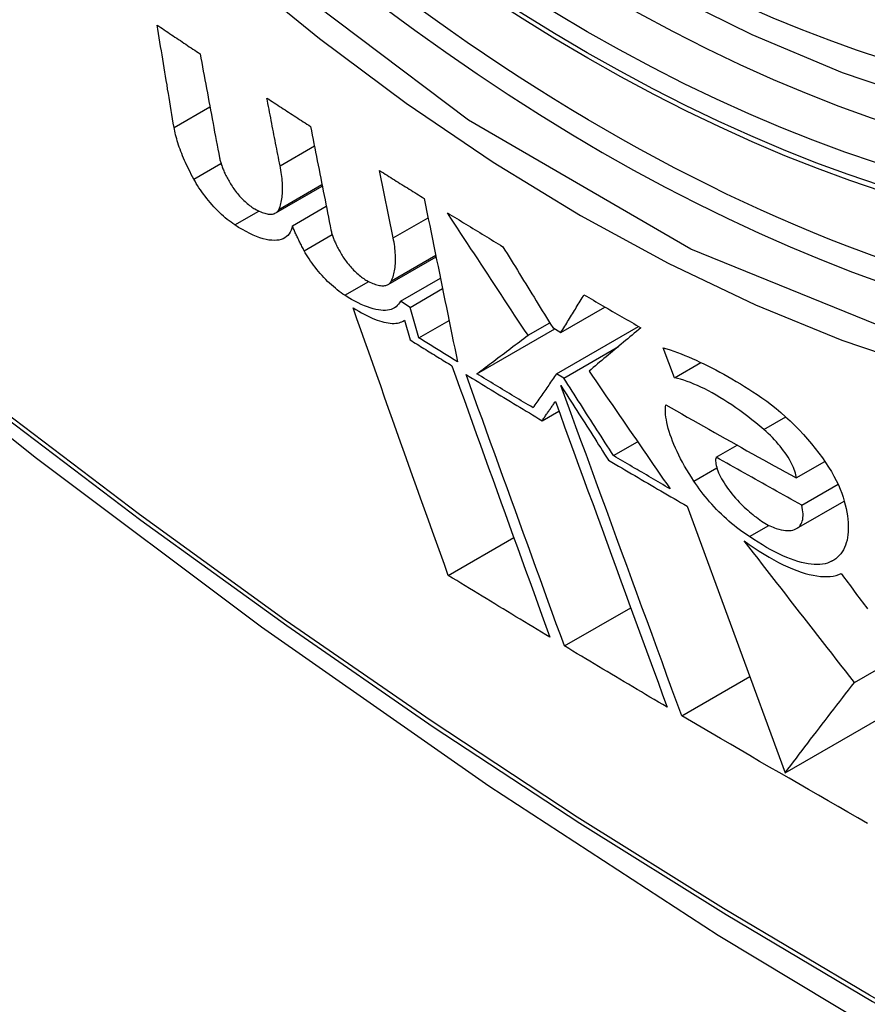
# Model space of a CAD drawing. Header units: inches. Extents: x 28 to 747, y 82 to 346.
# Tile 145 of 246: x 636.987 to 637.129, y 322.564 to 322.729. Entities that reach past the tile are written whole.
import ezdxf

# ---------------------------------------------------------------- set-up
doc = ezdxf.new("R2010")
doc.units = ezdxf.units.IN
doc.header["$MEASUREMENT"] = 0
doc.layers.add('Visible Edges(ANSI)', color=7, linetype='Continuous', lineweight=25)
doc.layers.add('Visible Tangent Edges(ANSI)', color=7, linetype='Continuous', lineweight=25)

msp = doc.modelspace()

# ---------------------------------------------------------------- linework, layer by layer
at = {"layer": 'Visible Edges(ANSI)'}
for p, q in [((637.03039, 322.70501), (637.03615, 322.70834)), ((637.04938, 322.69291), (637.0471, 322.7042)), ((637.02968, 322.69709), (637.03748, 322.7016)), ((637.03022, 322.69769), (637.03743, 322.70186)), ((637.03247, 322.69494), (637.03815, 322.69822)), ((637.04853, 322.68511), (637.05656, 322.68975)), ((637.05057, 322.6823), (637.05729, 322.68618)), ((637.05221, 322.68127), (637.05765, 322.68441)), ((637.05221, 322.68127), (637.05057, 322.6823)), ((637.05367, 322.67615), (637.05221, 322.68127)), ((637.07751, 322.67706), (637.08489, 322.68132)), ((637.05111, 322.67899), (637.05127, 322.67909)), ((637.05127, 322.6791), (637.05221, 322.67582)), ((637.05367, 322.67615), (637.05874, 322.67908)), ((637.07198, 322.6766), (637.07562, 322.6787)), ((637.07677, 322.67015), (637.09051, 322.67808)), ((637.06342, 322.67015), (637.07647, 322.67768)), ((637.07612, 322.67789), (637.07751, 322.67706)), ((637.07799, 322.66942), (637.08713, 322.6747)), ((637.09652, 322.66946), (637.09467, 322.67451)), ((637.09652, 322.66946), (637.10097, 322.67202)), ((637.07799, 322.66942), (637.07677, 322.67015)), ((637.07435, 322.66228), (637.07715, 322.6639)), ((637.08631, 322.65642), (637.09036, 322.65875)), ((637.10353, 322.65615), (637.10704, 322.65818)), ((637.11695, 322.65268), (637.12177, 322.65546)), ((637.11789, 322.64811), (637.12398, 322.65163)), ((637.11702, 322.64419), (637.12502, 322.6488)), ((637.09868, 322.64795), (637.1151, 322.60327)), ((637.10911, 322.64284), (637.11239, 322.64473)), ((637.05861, 322.63634), (637.0696, 322.64269)), ((637.12672, 322.61841), (637.15853, 322.63677)), ((637.07808, 322.62452), (637.08921, 322.63094)), ((637.09777, 322.61282), (637.10917, 322.6194)), ((637.1151, 322.60327), (637.13696, 322.61589))]:
    msp.add_line(p, q, dxfattribs=at)
at = {"layer": 'Visible Edges(ANSI)', "flags": 128}
for points in [[(637.2492, 322.72382), (637.23732, 322.71788), (637.22476, 322.71333), (637.2116, 322.7102), (637.19793, 322.70848), (637.18383, 322.70818), (637.1694, 322.70928), (637.15469, 322.71173), (637.13977, 322.71552), (637.12471, 322.7206), (637.10956, 322.72694), (637.09438, 322.73451), (637.07923, 322.74325), (637.06418, 322.75313), (637.04927, 322.7641), (637.03459, 322.77611), (637.02017, 322.78909), (637.00609, 322.803), (636.9924, 322.81776)], [(636.84313, 322.78405), (636.87894, 322.74989), (636.9153, 322.71713), (636.95218, 322.68581), (636.98953, 322.65599), (637.02729, 322.62773), (637.06543, 322.60107), (637.10388, 322.57607), (637.14262, 322.55276), (637.18159, 322.53121), (637.22075, 322.51145), (637.26006, 322.49355), (637.29948, 322.47754), (637.33896, 322.46347), (637.37845, 322.45141), (637.41791, 322.44139), (637.45729, 322.43349)], [(637.01262, 322.71143), (637.0125, 322.71214), (637.01238, 322.71285), (637.01227, 322.71357), (637.01215, 322.71428), (637.01203, 322.71499), (637.01191, 322.71571), (637.01179, 322.71642), (637.01167, 322.71714), (637.01155, 322.71785), (637.01144, 322.71857), (637.01132, 322.71928), (637.0112, 322.72), (637.01108, 322.72071), (637.01096, 322.72143), (637.01085, 322.72214), (637.01073, 322.72286), (637.01061, 322.72358), (637.01049, 322.72429), (637.01037, 322.72501), (637.01026, 322.72572), (637.01014, 322.72644), (637.01002, 322.72715), (637.00991, 322.72787), (637.00979, 322.72858)], [(637.00979, 322.72858), (637.01009, 322.72838), (637.01039, 322.72818), (637.01069, 322.72798), (637.01098, 322.72778), (637.01128, 322.72758), (637.01158, 322.72737), (637.01188, 322.72717), (637.01218, 322.72697), (637.01248, 322.72677), (637.01278, 322.72657), (637.01308, 322.72637), (637.01338, 322.72617), (637.01368, 322.72597), (637.01398, 322.72577), (637.01428, 322.72556), (637.01458, 322.72536), (637.01488, 322.72516), (637.01518, 322.72496), (637.01548, 322.72476), (637.01578, 322.72456), (637.01608, 322.72436), (637.01638, 322.72416), (637.01668, 322.72396), (637.01698, 322.72376)], [(637.01698, 322.72376), (637.01712, 322.72303), (637.01726, 322.7223), (637.01739, 322.72157), (637.01753, 322.72085), (637.01766, 322.72012), (637.0178, 322.71939), (637.01793, 322.71866), (637.01807, 322.71794), (637.01821, 322.71721), (637.01834, 322.71648), (637.01848, 322.71575), (637.01861, 322.71502), (637.01875, 322.7143), (637.01889, 322.71357), (637.01902, 322.71284), (637.01916, 322.71211), (637.0193, 322.71139), (637.01943, 322.71066), (637.01957, 322.70993), (637.01971, 322.70921), (637.01984, 322.70848), (637.01998, 322.70776), (637.02012, 322.70703), (637.02025, 322.70631)], [(637.03039, 322.70501), (637.0303, 322.70548), (637.0302, 322.70595), (637.03011, 322.70643), (637.03002, 322.7069), (637.02993, 322.70737), (637.02984, 322.70784), (637.02975, 322.70831), (637.02965, 322.70879), (637.02956, 322.70926), (637.02947, 322.70973), (637.02938, 322.71021), (637.02929, 322.71068), (637.0292, 322.71115), (637.0291, 322.71162), (637.02901, 322.7121), (637.02892, 322.71257), (637.02883, 322.71304), (637.02874, 322.71352), (637.02865, 322.71399), (637.02856, 322.71446), (637.02846, 322.71493), (637.02837, 322.71541), (637.02828, 322.71588), (637.02819, 322.71635)], [(637.02819, 322.71635), (637.02849, 322.71615), (637.0288, 322.71595), (637.0291, 322.71576), (637.02941, 322.71556), (637.02971, 322.71536), (637.03002, 322.71516), (637.03032, 322.71496), (637.03062, 322.71476), (637.03093, 322.71456), (637.03123, 322.71437), (637.03154, 322.71417), (637.03184, 322.71397), (637.03215, 322.71377), (637.03245, 322.71357), (637.03276, 322.71338), (637.03306, 322.71318), (637.03337, 322.71298), (637.03367, 322.71278), (637.03398, 322.71258), (637.03429, 322.71239), (637.03459, 322.71219), (637.0349, 322.71199), (637.0352, 322.71179), (637.03551, 322.71159)], [(637.01594, 322.70275), (637.01572, 322.70315), (637.01551, 322.70356), (637.0153, 322.70396), (637.01511, 322.70435), (637.01491, 322.70475), (637.01473, 322.70514), (637.01455, 322.70553), (637.01438, 322.70591), (637.01422, 322.70629), (637.01406, 322.70667), (637.01391, 322.70704), (637.01376, 322.70741), (637.01363, 322.70777), (637.0135, 322.70813), (637.01338, 322.70848), (637.01327, 322.70883), (637.01316, 322.70917), (637.01306, 322.70951), (637.01297, 322.70985), (637.01288, 322.71017), (637.01281, 322.7105), (637.01274, 322.71081), (637.01268, 322.71112), (637.01262, 322.71143)], [(637.03551, 322.71159), (637.03565, 322.71087), (637.03579, 322.71015), (637.03594, 322.70943), (637.03608, 322.7087), (637.03622, 322.70798), (637.03636, 322.70726), (637.03651, 322.70653), (637.03665, 322.70581), (637.03679, 322.70508), (637.03694, 322.70436), (637.03708, 322.70364), (637.03722, 322.70291), (637.03737, 322.70219), (637.03751, 322.70146), (637.03765, 322.70074), (637.03779, 322.70002), (637.03794, 322.69929), (637.03808, 322.69857), (637.03822, 322.69785), (637.03837, 322.69713), (637.03851, 322.6964), (637.03865, 322.69568), (637.0388, 322.69496), (637.03894, 322.69424)], [(637.02025, 322.70631), (637.02028, 322.70616), (637.02032, 322.706), (637.02036, 322.70585), (637.0204, 322.70569), (637.02045, 322.70553), (637.0205, 322.70536), (637.02055, 322.70519), (637.02061, 322.70502), (637.02067, 322.70485), (637.02074, 322.70467), (637.02081, 322.70449), (637.02089, 322.70431), (637.02097, 322.70413), (637.02105, 322.70394), (637.02113, 322.70376), (637.02122, 322.70357), (637.02132, 322.70338), (637.02142, 322.70318), (637.02152, 322.70299), (637.02162, 322.70279), (637.02173, 322.7026), (637.02184, 322.7024), (637.02196, 322.7022), (637.02208, 322.70199)], [(637.03022, 322.69769), (637.03031, 322.69792), (637.03039, 322.69816), (637.03047, 322.6984), (637.03054, 322.69865), (637.0306, 322.69891), (637.03065, 322.69917), (637.0307, 322.69944), (637.03074, 322.69972), (637.03077, 322.7), (637.03079, 322.70029), (637.03081, 322.70059), (637.03082, 322.70089), (637.03082, 322.7012), (637.03082, 322.70152), (637.03081, 322.70184), (637.03079, 322.70217), (637.03076, 322.7025), (637.03073, 322.70284), (637.03069, 322.70319), (637.03065, 322.70354), (637.03059, 322.7039), (637.03053, 322.70426), (637.03046, 322.70463), (637.03039, 322.70501)], [(637.02281, 322.69509), (637.0225, 322.6953), (637.02218, 322.69553), (637.02187, 322.69577), (637.02154, 322.69602), (637.02122, 322.69629), (637.0209, 322.69657), (637.02057, 322.69686), (637.02025, 322.69717), (637.01993, 322.69748), (637.01962, 322.69781), (637.0193, 322.69814), (637.01899, 322.69848), (637.01869, 322.69882), (637.0184, 322.69917), (637.01811, 322.69953), (637.01783, 322.69988), (637.01755, 322.70024), (637.01729, 322.70061), (637.01704, 322.70097), (637.0168, 322.70133), (637.01656, 322.70169), (637.01634, 322.70204), (637.01614, 322.7024), (637.01594, 322.70275)], [(637.0471, 322.7042), (637.04741, 322.704), (637.04772, 322.70381), (637.04803, 322.70361), (637.04834, 322.70342), (637.04865, 322.70322), (637.04896, 322.70303), (637.04927, 322.70283), (637.04958, 322.70264), (637.04989, 322.70244), (637.0502, 322.70225), (637.05051, 322.70205), (637.05082, 322.70186), (637.05113, 322.70166), (637.05144, 322.70147), (637.05176, 322.70128), (637.05207, 322.70108), (637.05238, 322.70089), (637.05269, 322.70069), (637.053, 322.7005), (637.05331, 322.7003), (637.05362, 322.70011), (637.05394, 322.69992), (637.05425, 322.69972), (637.05456, 322.69953)], [(637.02208, 322.70199), (637.02221, 322.70179), (637.02234, 322.70158), (637.02248, 322.70137), (637.02263, 322.70116), (637.02278, 322.70095), (637.02294, 322.70074), (637.0231, 322.70053), (637.02327, 322.70033), (637.02344, 322.70013), (637.02361, 322.69992), (637.02379, 322.69973), (637.02398, 322.69954), (637.02416, 322.69935), (637.02435, 322.69916), (637.02453, 322.69899), (637.02472, 322.69882), (637.02491, 322.69866), (637.0251, 322.6985), (637.02528, 322.69835), (637.02547, 322.69821), (637.02565, 322.69808), (637.02583, 322.69797), (637.02601, 322.69786), (637.02618, 322.69776)], [(637.05456, 322.69953), (637.05479, 322.69839), (637.05503, 322.69725), (637.05526, 322.69611), (637.05549, 322.69497), (637.05573, 322.69383), (637.05596, 322.69269), (637.05619, 322.69155), (637.05642, 322.69041), (637.05666, 322.68926), (637.05689, 322.68812), (637.05712, 322.68698), (637.05736, 322.68584), (637.05759, 322.68469), (637.05782, 322.68355), (637.05806, 322.68241), (637.05829, 322.68127), (637.05852, 322.68012), (637.05876, 322.67898), (637.05899, 322.67784), (637.05922, 322.6767), (637.05945, 322.67557), (637.05969, 322.67443), (637.05992, 322.67329), (637.06015, 322.67216)], [(637.02618, 322.69776), (637.02643, 322.69762), (637.02668, 322.69749), (637.02692, 322.69738), (637.02716, 322.69728), (637.02739, 322.69719), (637.02761, 322.69711), (637.02783, 322.69704), (637.02804, 322.69698), (637.02824, 322.69694), (637.02843, 322.69691), (637.02862, 322.69689), (637.0288, 322.69688), (637.02896, 322.69689), (637.02912, 322.69691), (637.02928, 322.69693), (637.02942, 322.69697), (637.02955, 322.69703), (637.02968, 322.69709), (637.02979, 322.69716), (637.0299, 322.69725), (637.02999, 322.69734), (637.03008, 322.69745), (637.03015, 322.69757), (637.03022, 322.69769)], [(637.07198, 322.6766), (637.07142, 322.67744), (637.07085, 322.67829), (637.07029, 322.67914), (637.06973, 322.67999), (637.06917, 322.68084), (637.06861, 322.68169), (637.06804, 322.68254), (637.06748, 322.6834), (637.06692, 322.68425), (637.06635, 322.68511), (637.06579, 322.68596), (637.06523, 322.68682), (637.06467, 322.68767), (637.0641, 322.68853), (637.06354, 322.68939), (637.06298, 322.69024), (637.06241, 322.6911), (637.06185, 322.69196), (637.06129, 322.69281), (637.06073, 322.69367), (637.06017, 322.69453), (637.05961, 322.69539), (637.05905, 322.69624), (637.05849, 322.6971)], [(637.05849, 322.6971), (637.05887, 322.69686), (637.05926, 322.69663), (637.05964, 322.69639), (637.06003, 322.69615), (637.06042, 322.69592), (637.0608, 322.69568), (637.06119, 322.69544), (637.06157, 322.69521), (637.06196, 322.69497), (637.06235, 322.69474), (637.06273, 322.6945), (637.06312, 322.69426), (637.06351, 322.69403), (637.06389, 322.69379), (637.06428, 322.69356), (637.06467, 322.69332), (637.06506, 322.69309), (637.06545, 322.69285), (637.06583, 322.69262), (637.06622, 322.69238), (637.06661, 322.69215), (637.067, 322.69191), (637.06739, 322.69168), (637.06778, 322.69144)], [(637.03247, 322.69494), (637.03238, 322.69456), (637.03226, 322.69421), (637.03211, 322.69389), (637.03193, 322.6936), (637.03171, 322.69334), (637.03147, 322.69312), (637.0312, 322.69293), (637.0309, 322.69277), (637.03058, 322.69265), (637.03022, 322.69256), (637.02984, 322.69251), (637.02943, 322.69249), (637.029, 322.69251), (637.02854, 322.69256), (637.02805, 322.69266), (637.02755, 322.69278), (637.02702, 322.69295), (637.02647, 322.69315), (637.0259, 322.69339), (637.02531, 322.69366), (637.02471, 322.69397), (637.02409, 322.69431), (637.02345, 322.69468), (637.02281, 322.69509)], [(637.03444, 322.69077), (637.03435, 322.69095), (637.03425, 322.69113), (637.03415, 322.69131), (637.03406, 322.69149), (637.03397, 322.69167), (637.03387, 322.69185), (637.03378, 322.69203), (637.0337, 322.69221), (637.03361, 322.69238), (637.03352, 322.69256), (637.03344, 322.69273), (637.03336, 322.69291), (637.03327, 322.69308), (637.03319, 322.69326), (637.03312, 322.69343), (637.03304, 322.6936), (637.03296, 322.69377), (637.03289, 322.69394), (637.03282, 322.69411), (637.03274, 322.69428), (637.03267, 322.69444), (637.03261, 322.69461), (637.03254, 322.69478), (637.03247, 322.69494)], [(637.03894, 322.69424), (637.03897, 322.69409), (637.03901, 322.69394), (637.03905, 322.69378), (637.03909, 322.69362), (637.03914, 322.69346), (637.03919, 322.6933), (637.03925, 322.69313), (637.03931, 322.69296), (637.03937, 322.69279), (637.03944, 322.69261), (637.03951, 322.69243), (637.03959, 322.69225), (637.03967, 322.69207), (637.03976, 322.69189), (637.03984, 322.6917), (637.03994, 322.69151), (637.04003, 322.69132), (637.04013, 322.69113), (637.04024, 322.69094), (637.04034, 322.69074), (637.04046, 322.69055), (637.04057, 322.69035), (637.04069, 322.69015), (637.04081, 322.68995)], [(637.04907, 322.68572), (637.04917, 322.68594), (637.04926, 322.68617), (637.04934, 322.68641), (637.04942, 322.68665), (637.04949, 322.6869), (637.04955, 322.68716), (637.0496, 322.68742), (637.04965, 322.6877), (637.04969, 322.68797), (637.04972, 322.68826), (637.04974, 322.68855), (637.04976, 322.68885), (637.04977, 322.68915), (637.04977, 322.68946), (637.04976, 322.68978), (637.04975, 322.6901), (637.04973, 322.69043), (637.0497, 322.69077), (637.04967, 322.69111), (637.04962, 322.69146), (637.04957, 322.69181), (637.04952, 322.69217), (637.04945, 322.69254), (637.04938, 322.69291)], [(637.06778, 322.69144), (637.06812, 322.69088), (637.06847, 322.69031), (637.06882, 322.68974), (637.06917, 322.68918), (637.06951, 322.68861), (637.06986, 322.68805), (637.07021, 322.68748), (637.07056, 322.68691), (637.0709, 322.68635), (637.07125, 322.68578), (637.0716, 322.68522), (637.07195, 322.68465), (637.0723, 322.68409), (637.07264, 322.68352), (637.07299, 322.68296), (637.07334, 322.68239), (637.07369, 322.68183), (637.07404, 322.68126), (637.07438, 322.6807), (637.07473, 322.68014), (637.07508, 322.67957), (637.07543, 322.67901), (637.07577, 322.67845), (637.07612, 322.67789)], [(637.04125, 322.68329), (637.04094, 322.68349), (637.04063, 322.68371), (637.04031, 322.68395), (637.03999, 322.6842), (637.03967, 322.68446), (637.03934, 322.68474), (637.03902, 322.68503), (637.0387, 322.68533), (637.03838, 322.68563), (637.03806, 322.68595), (637.03775, 322.68628), (637.03745, 322.68661), (637.03715, 322.68695), (637.03685, 322.68729), (637.03657, 322.68764), (637.03629, 322.68799), (637.03602, 322.68834), (637.03576, 322.68869), (637.03551, 322.68904), (637.03528, 322.68939), (637.03505, 322.68974), (637.03484, 322.69009), (637.03463, 322.69043), (637.03444, 322.69077)], [(637.04081, 322.68995), (637.04094, 322.68975), (637.04107, 322.68954), (637.04122, 322.68933), (637.04137, 322.68913), (637.04152, 322.68892), (637.04168, 322.68871), (637.04185, 322.68851), (637.04202, 322.6883), (637.04219, 322.6881), (637.04237, 322.6879), (637.04255, 322.68771), (637.04273, 322.68752), (637.04292, 322.68733), (637.04311, 322.68715), (637.0433, 322.68698), (637.04349, 322.68681), (637.04368, 322.68665), (637.04387, 322.68649), (637.04406, 322.68635), (637.04425, 322.68621), (637.04444, 322.68608), (637.04462, 322.68596), (637.0448, 322.68585), (637.04497, 322.68575)], [(637.04497, 322.68575), (637.04523, 322.68562), (637.04548, 322.68549), (637.04573, 322.68538), (637.04597, 322.68528), (637.0462, 322.68519), (637.04643, 322.68511), (637.04665, 322.68505), (637.04686, 322.68499), (637.04706, 322.68495), (637.04726, 322.68492), (637.04745, 322.6849), (637.04763, 322.6849), (637.0478, 322.6849), (637.04796, 322.68492), (637.04812, 322.68495), (637.04826, 322.68499), (637.0484, 322.68504), (637.04852, 322.68511), (637.04864, 322.68518), (637.04875, 322.68527), (637.04884, 322.68536), (637.04893, 322.68547), (637.049, 322.68559), (637.04907, 322.68572)], [(637.05057, 322.6823), (637.05043, 322.68203), (637.05026, 322.68178), (637.05006, 322.68156), (637.04985, 322.68137), (637.04961, 322.6812), (637.04934, 322.68106), (637.04906, 322.68094), (637.04875, 322.68086), (637.04842, 322.6808), (637.04806, 322.68076), (637.04769, 322.68076), (637.0473, 322.68079), (637.04688, 322.68084), (637.04645, 322.68092), (637.046, 322.68103), (637.04553, 322.68117), (637.04504, 322.68134), (637.04454, 322.68154), (637.04402, 322.68176), (637.04349, 322.68201), (637.04295, 322.68229), (637.0424, 322.6826), (637.04183, 322.68293), (637.04125, 322.68329)], [(637.07751, 322.67706), (637.07767, 322.67732), (637.07783, 322.67758), (637.07799, 322.67784), (637.07815, 322.6781), (637.07831, 322.67836), (637.07847, 322.67863), (637.07863, 322.67889), (637.07879, 322.67915), (637.07895, 322.67941), (637.07911, 322.67968), (637.07927, 322.67994), (637.07943, 322.6802), (637.07959, 322.68047), (637.07975, 322.68073), (637.07992, 322.68099), (637.08008, 322.68126), (637.08024, 322.68152), (637.0804, 322.68178), (637.08056, 322.68205), (637.08072, 322.68231), (637.08089, 322.68258), (637.08105, 322.68284), (637.08121, 322.68311), (637.08137, 322.68337)], [(637.08137, 322.68337), (637.08177, 322.68314), (637.08216, 322.68291), (637.08256, 322.68268), (637.08296, 322.68245), (637.08335, 322.68221), (637.08375, 322.68198), (637.08414, 322.68175), (637.08454, 322.68152), (637.08494, 322.68129), (637.08534, 322.68106), (637.08573, 322.68083), (637.08613, 322.6806), (637.08653, 322.68037), (637.08692, 322.68014), (637.08732, 322.67991), (637.08772, 322.67969), (637.08812, 322.67946), (637.08852, 322.67923), (637.08892, 322.679), (637.08931, 322.67877), (637.08971, 322.67854), (637.09011, 322.67831), (637.09051, 322.67808), (637.09091, 322.67785)], [(637.05861, 322.63634), (637.05795, 322.63818), (637.05729, 322.64002), (637.05663, 322.64187), (637.05596, 322.64373), (637.0553, 322.64558), (637.05463, 322.64745), (637.05397, 322.64932), (637.0533, 322.65119), (637.05263, 322.65306), (637.05196, 322.65494), (637.05129, 322.65682), (637.05062, 322.6587), (637.04995, 322.66058), (637.04928, 322.66246), (637.04861, 322.66434), (637.04794, 322.66622), (637.04728, 322.6681), (637.04661, 322.66998), (637.04594, 322.67186), (637.04528, 322.67374), (637.04462, 322.67561), (637.04396, 322.67748), (637.0433, 322.67935), (637.04264, 322.68121)], [(637.04264, 322.68121), (637.04312, 322.68091), (637.04359, 322.68063), (637.04405, 322.68036), (637.04451, 322.68011), (637.04496, 322.67988), (637.0454, 322.67967), (637.04583, 322.67947), (637.04625, 322.6793), (637.04666, 322.67914), (637.04706, 322.67901), (637.04744, 322.67889), (637.04782, 322.67879), (637.04818, 322.67871), (637.04853, 322.67865), (637.04887, 322.67861), (637.0492, 322.67859), (637.04951, 322.67859), (637.0498, 322.6786), (637.05008, 322.67864), (637.05035, 322.67869), (637.0506, 322.67877), (637.05084, 322.67886), (637.05106, 322.67897), (637.05127, 322.6791)], [(637.06342, 322.67015), (637.06377, 322.67041), (637.06412, 322.67067), (637.06447, 322.67094), (637.06482, 322.6712), (637.06517, 322.67147), (637.06552, 322.67173), (637.06588, 322.672), (637.06623, 322.67227), (637.06659, 322.67253), (637.06694, 322.6728), (637.0673, 322.67307), (637.06766, 322.67334), (637.06802, 322.67361), (637.06838, 322.67388), (637.06874, 322.67415), (637.06909, 322.67443), (637.06945, 322.6747), (637.06981, 322.67497), (637.07018, 322.67524), (637.07054, 322.67551), (637.0709, 322.67578), (637.07126, 322.67605), (637.07162, 322.67633), (637.07198, 322.6766)], [(637.09091, 322.67785), (637.09054, 322.67755), (637.09018, 322.67724), (637.08981, 322.67694), (637.08944, 322.67663), (637.08908, 322.67632), (637.08871, 322.67602), (637.08834, 322.67571), (637.08798, 322.67541), (637.08761, 322.6751), (637.08725, 322.6748), (637.08688, 322.67449), (637.08652, 322.67419), (637.08616, 322.67389), (637.08579, 322.67358), (637.08543, 322.67328), (637.08507, 322.67298), (637.08471, 322.67268), (637.08435, 322.67238), (637.08399, 322.67208), (637.08363, 322.67178), (637.08328, 322.67148), (637.08292, 322.67118), (637.08257, 322.67088), (637.08221, 322.67059)], [(637.05221, 322.67582), (637.0525, 322.67564), (637.05279, 322.67546), (637.05308, 322.67527), (637.05337, 322.67509), (637.05366, 322.67491), (637.05395, 322.67473), (637.05424, 322.67455), (637.05453, 322.67437), (637.05482, 322.67419), (637.05512, 322.67401), (637.05541, 322.67383), (637.0557, 322.67365), (637.05599, 322.67347), (637.05628, 322.67329), (637.05657, 322.67311), (637.05687, 322.67293), (637.05716, 322.67275), (637.05745, 322.67257), (637.05774, 322.67239), (637.05803, 322.67221), (637.05833, 322.67203), (637.05862, 322.67185), (637.05891, 322.67167), (637.0592, 322.67149)], [(637.06015, 322.67216), (637.05988, 322.67232), (637.05961, 322.67249), (637.05934, 322.67265), (637.05907, 322.67282), (637.0588, 322.67299), (637.05853, 322.67315), (637.05826, 322.67332), (637.05799, 322.67349), (637.05772, 322.67365), (637.05745, 322.67382), (637.05718, 322.67399), (637.05691, 322.67415), (637.05664, 322.67432), (637.05637, 322.67449), (637.0561, 322.67465), (637.05583, 322.67482), (637.05556, 322.67499), (637.05529, 322.67515), (637.05502, 322.67532), (637.05475, 322.67549), (637.05448, 322.67565), (637.05421, 322.67582), (637.05394, 322.67599), (637.05367, 322.67615)], [(637.09467, 322.67451), (637.09525, 322.67433), (637.09583, 322.67413), (637.09643, 322.67393), (637.09703, 322.6737), (637.09764, 322.67347), (637.09826, 322.67322), (637.09889, 322.67296), (637.09952, 322.67269), (637.10016, 322.6724), (637.10081, 322.6721), (637.10146, 322.67179), (637.10212, 322.67146), (637.10279, 322.67113), (637.10346, 322.67078), (637.10413, 322.67042), (637.10482, 322.67005), (637.1055, 322.66966), (637.10619, 322.66927), (637.10689, 322.66886), (637.10759, 322.66844), (637.10829, 322.66801), (637.109, 322.66757), (637.10971, 322.66712), (637.11042, 322.66666)], [(637.0592, 322.67149), (637.05988, 322.6696), (637.06056, 322.66771), (637.06125, 322.66581), (637.06193, 322.66392), (637.06262, 322.66201), (637.06331, 322.66011), (637.06399, 322.6582), (637.06468, 322.65629), (637.06537, 322.65438), (637.06606, 322.65247), (637.06675, 322.65056), (637.06744, 322.64865), (637.06813, 322.64674), (637.06882, 322.64484), (637.06951, 322.64293), (637.0702, 322.64103), (637.07089, 322.63913), (637.07158, 322.63724), (637.07226, 322.63535), (637.07295, 322.63346), (637.07363, 322.63158), (637.07431, 322.62971), (637.07499, 322.62784), (637.07566, 322.62598)], [(637.07808, 322.62452), (637.07741, 322.62638), (637.07673, 322.62825), (637.07605, 322.63012), (637.07537, 322.632), (637.07468, 322.63389), (637.074, 322.63578), (637.07331, 322.63767), (637.07262, 322.63957), (637.07193, 322.64147), (637.07124, 322.64337), (637.07055, 322.64528), (637.06986, 322.64719), (637.06917, 322.6491), (637.06847, 322.65101), (637.06778, 322.65292), (637.06709, 322.65483), (637.0664, 322.65673), (637.06571, 322.65864), (637.06502, 322.66054), (637.06434, 322.66245), (637.06365, 322.66434), (637.06296, 322.66624), (637.06228, 322.66813), (637.0616, 322.67002)], [(637.0616, 322.67002), (637.06213, 322.66969), (637.06266, 322.66937), (637.06319, 322.66905), (637.06371, 322.66872), (637.06424, 322.6684), (637.06477, 322.66808), (637.0653, 322.66775), (637.06583, 322.66743), (637.06636, 322.66711), (637.06689, 322.66679), (637.06742, 322.66646), (637.06795, 322.66614), (637.06849, 322.66582), (637.06902, 322.6655), (637.06955, 322.66517), (637.07008, 322.66485), (637.07061, 322.66453), (637.07115, 322.66421), (637.07168, 322.66389), (637.07221, 322.66357), (637.07274, 322.66324), (637.07328, 322.66292), (637.07381, 322.6626), (637.07435, 322.66228)], [(637.07282, 322.66445), (637.07243, 322.66469), (637.07203, 322.66492), (637.07164, 322.66516), (637.07125, 322.6654), (637.07086, 322.66563), (637.07046, 322.66587), (637.07007, 322.66611), (637.06968, 322.66635), (637.06929, 322.66658), (637.06889, 322.66682), (637.0685, 322.66706), (637.06811, 322.6673), (637.06772, 322.66753), (637.06733, 322.66777), (637.06694, 322.66801), (637.06655, 322.66825), (637.06616, 322.66848), (637.06577, 322.66872), (637.06538, 322.66896), (637.06498, 322.6692), (637.06459, 322.66943), (637.0642, 322.66967), (637.06381, 322.66991), (637.06342, 322.67015)], [(637.07677, 322.67015), (637.07661, 322.66991), (637.07644, 322.66967), (637.07628, 322.66943), (637.07611, 322.6692), (637.07594, 322.66896), (637.07578, 322.66872), (637.07561, 322.66848), (637.07545, 322.66824), (637.07528, 322.668), (637.07512, 322.66776), (637.07495, 322.66753), (637.07479, 322.66729), (637.07462, 322.66705), (637.07446, 322.66681), (637.07429, 322.66658), (637.07413, 322.66634), (637.07396, 322.6661), (637.0738, 322.66586), (637.07364, 322.66563), (637.07347, 322.66539), (637.07331, 322.66516), (637.07315, 322.66492), (637.07298, 322.66468), (637.07282, 322.66445)], [(637.08221, 322.67059), (637.08278, 322.66976), (637.08334, 322.66894), (637.08391, 322.66812), (637.08448, 322.66729), (637.08504, 322.66647), (637.08561, 322.66564), (637.08618, 322.66482), (637.08674, 322.664), (637.08731, 322.66317), (637.08788, 322.66235), (637.08845, 322.66152), (637.08901, 322.6607), (637.08958, 322.65988), (637.09015, 322.65906), (637.09071, 322.65824), (637.09128, 322.65741), (637.09185, 322.65659), (637.09241, 322.65577), (637.09298, 322.65495), (637.09355, 322.65414), (637.09411, 322.65332), (637.09467, 322.6525), (637.09524, 322.65169), (637.0958, 322.65087)], [(637.09777, 322.61282), (637.09695, 322.61505), (637.09612, 322.6173), (637.09529, 322.61956), (637.09446, 322.62184), (637.09362, 322.62412), (637.09278, 322.62642), (637.09194, 322.62872), (637.09109, 322.63103), (637.09024, 322.63335), (637.08939, 322.63567), (637.08854, 322.638), (637.08768, 322.64033), (637.08683, 322.64266), (637.08598, 322.645), (637.08512, 322.64733), (637.08427, 322.64966), (637.08341, 322.652), (637.08256, 322.65432), (637.08171, 322.65665), (637.08086, 322.65896), (637.08002, 322.66127), (637.07918, 322.66357), (637.07834, 322.66587), (637.0775, 322.66815)], [(637.0775, 322.66815), (637.07784, 322.66763), (637.07817, 322.66711), (637.0785, 322.66659), (637.07883, 322.66606), (637.07917, 322.66554), (637.0795, 322.66502), (637.07983, 322.6645), (637.08017, 322.66398), (637.0805, 322.66345), (637.08083, 322.66293), (637.08117, 322.66241), (637.0815, 322.66189), (637.08183, 322.66137), (637.08217, 322.66085), (637.0825, 322.66033), (637.08283, 322.6598), (637.08317, 322.65928), (637.0835, 322.65876), (637.08383, 322.65824), (637.08417, 322.65772), (637.0845, 322.6572), (637.08483, 322.65668), (637.08517, 322.65616), (637.0855, 322.65564)], [(637.08631, 322.65642), (637.08596, 322.65696), (637.08562, 322.6575), (637.08527, 322.65804), (637.08493, 322.65858), (637.08458, 322.65912), (637.08423, 322.65966), (637.08389, 322.6602), (637.08354, 322.66074), (637.08319, 322.66129), (637.08284, 322.66183), (637.0825, 322.66237), (637.08215, 322.66291), (637.0818, 322.66345), (637.08146, 322.664), (637.08111, 322.66454), (637.08076, 322.66508), (637.08042, 322.66563), (637.08007, 322.66617), (637.07972, 322.66671), (637.07938, 322.66725), (637.07903, 322.6678), (637.07868, 322.66834), (637.07834, 322.66888), (637.07799, 322.66942)], [(637.11155, 322.66078), (637.11087, 322.66135), (637.1102, 322.6619), (637.10953, 322.66244), (637.10885, 322.66296), (637.10817, 322.66347), (637.1075, 322.66397), (637.10682, 322.66445), (637.10615, 322.66491), (637.10549, 322.66535), (637.10482, 322.66577), (637.10417, 322.66617), (637.10352, 322.66656), (637.10287, 322.66692), (637.10224, 322.66727), (637.10161, 322.66759), (637.10099, 322.66789), (637.10039, 322.66816), (637.09979, 322.66842), (637.09921, 322.66865), (637.09865, 322.66886), (637.09809, 322.66905), (637.09756, 322.66921), (637.09703, 322.66934), (637.09652, 322.66946)], [(637.11042, 322.66666), (637.11121, 322.66613), (637.11201, 322.66555), (637.11281, 322.66495), (637.11361, 322.66431), (637.1144, 322.66364), (637.11519, 322.66294), (637.11596, 322.66223), (637.11671, 322.66149), (637.11745, 322.66074), (637.11817, 322.65998), (637.11886, 322.6592), (637.11952, 322.65842), (637.12016, 322.65764), (637.12077, 322.65685), (637.12134, 322.65607), (637.12188, 322.65528), (637.12239, 322.65451), (637.12286, 322.65374), (637.12329, 322.65298), (637.12368, 322.65224), (637.12403, 322.65152), (637.12434, 322.65081), (637.1246, 322.65013), (637.12483, 322.64947)], [(637.07435, 322.66228), (637.07444, 322.66241), (637.07453, 322.66255), (637.07462, 322.66268), (637.07472, 322.66281), (637.07481, 322.66295), (637.0749, 322.66308), (637.07499, 322.66322), (637.07509, 322.66335), (637.07518, 322.66348), (637.07527, 322.66362), (637.07536, 322.66375), (637.07546, 322.66388), (637.07555, 322.66402), (637.07564, 322.66415), (637.07574, 322.66429), (637.07583, 322.66442), (637.07592, 322.66455), (637.07601, 322.66469), (637.07611, 322.66482), (637.0762, 322.66496), (637.07629, 322.66509), (637.07639, 322.66522), (637.07648, 322.66536), (637.07657, 322.66549)], [(637.07657, 322.66549), (637.07735, 322.66337), (637.07812, 322.66125), (637.0789, 322.65912), (637.07968, 322.65698), (637.08047, 322.65484), (637.08125, 322.65269), (637.08204, 322.65054), (637.08283, 322.64838), (637.08361, 322.64623), (637.0844, 322.64407), (637.08519, 322.64192), (637.08598, 322.63976), (637.08677, 322.63761), (637.08756, 322.63545), (637.08834, 322.63331), (637.08913, 322.63116), (637.08991, 322.62902), (637.09069, 322.62689), (637.09147, 322.62476), (637.09225, 322.62264), (637.09302, 322.62053), (637.09379, 322.61843), (637.09455, 322.61634), (637.09532, 322.61426)], [(637.09979, 322.65216), (637.09938, 322.6528), (637.09898, 322.65343), (637.0986, 322.65406), (637.09824, 322.65468), (637.0979, 322.6553), (637.09757, 322.65591), (637.09727, 322.65651), (637.09698, 322.6571), (637.09671, 322.65768), (637.09646, 322.65826), (637.09623, 322.65882), (637.09602, 322.65938), (637.09582, 322.65992), (637.09565, 322.66045), (637.0955, 322.66096), (637.09537, 322.66147), (637.09526, 322.66196), (637.09518, 322.66243), (637.09511, 322.66289), (637.09506, 322.66334), (637.09504, 322.66377), (637.09503, 322.66418), (637.09505, 322.66458), (637.09509, 322.66496)], [(637.09509, 322.66496), (637.09599, 322.66444), (637.09689, 322.66392), (637.0978, 322.66341), (637.0987, 322.66289), (637.09961, 322.66237), (637.10051, 322.66186), (637.10142, 322.66135), (637.10233, 322.66083), (637.10324, 322.66032), (637.10415, 322.65981), (637.10506, 322.65929), (637.10597, 322.65878), (637.10688, 322.65827), (637.10779, 322.65776), (637.1087, 322.65725), (637.10962, 322.65674), (637.11053, 322.65623), (637.11145, 322.65572), (637.11237, 322.65521), (637.11328, 322.6547), (637.1142, 322.6542), (637.11512, 322.65369), (637.11603, 322.65318), (637.11695, 322.65268)], [(637.11695, 322.65268), (637.11693, 322.65294), (637.11688, 322.65321), (637.11682, 322.65349), (637.11673, 322.65379), (637.11663, 322.6541), (637.1165, 322.65442), (637.11635, 322.65475), (637.11619, 322.65509), (637.11601, 322.65544), (637.11581, 322.65579), (637.11559, 322.65615), (637.11536, 322.65651), (637.11511, 322.65688), (637.11484, 322.65725), (637.11456, 322.65762), (637.11427, 322.65799), (637.11396, 322.65836), (637.11365, 322.65872), (637.11332, 322.65908), (637.11298, 322.65944), (637.11263, 322.65979), (637.11227, 322.66013), (637.11191, 322.66046), (637.11155, 322.66078)], [(637.0855, 322.65564), (637.08604, 322.65532), (637.08659, 322.655), (637.08714, 322.65468), (637.08769, 322.65435), (637.08823, 322.65403), (637.08878, 322.65371), (637.08933, 322.65339), (637.08988, 322.65307), (637.09043, 322.65275), (637.09098, 322.65243), (637.09152, 322.6521), (637.09207, 322.65178), (637.09262, 322.65146), (637.09317, 322.65114), (637.09372, 322.65082), (637.09427, 322.6505), (637.09482, 322.65018), (637.09537, 322.64986), (637.09593, 322.64954), (637.09648, 322.64922), (637.09703, 322.6489), (637.09758, 322.64858), (637.09813, 322.64827), (637.09868, 322.64795)], [(637.0958, 322.65087), (637.0954, 322.6511), (637.09501, 322.65133), (637.09461, 322.65156), (637.09421, 322.6518), (637.09382, 322.65203), (637.09342, 322.65226), (637.09303, 322.65249), (637.09263, 322.65272), (637.09223, 322.65295), (637.09184, 322.65318), (637.09144, 322.65341), (637.09105, 322.65364), (637.09065, 322.65387), (637.09026, 322.6541), (637.08986, 322.65433), (637.08947, 322.65457), (637.08907, 322.6548), (637.08868, 322.65503), (637.08828, 322.65526), (637.08789, 322.65549), (637.08749, 322.65572), (637.0871, 322.65595), (637.0867, 322.65619), (637.08631, 322.65642)], [(637.10353, 322.65615), (637.10348, 322.65596), (637.10345, 322.65575), (637.10344, 322.65552), (637.10346, 322.65528), (637.10349, 322.65502), (637.10354, 322.65475), (637.10362, 322.65447), (637.10371, 322.65417), (637.10382, 322.65386), (637.10395, 322.65355), (637.1041, 322.65322), (637.10426, 322.65289), (637.10444, 322.65254), (637.10464, 322.6522), (637.10486, 322.65184), (637.10509, 322.65149), (637.10534, 322.65112), (637.1056, 322.65076), (637.10587, 322.6504), (637.10616, 322.65003), (637.10646, 322.64967), (637.10677, 322.64931), (637.10709, 322.64896), (637.10742, 322.6486)], [(637.11789, 322.64811), (637.11729, 322.64845), (637.11669, 322.64878), (637.11608, 322.64911), (637.11548, 322.64945), (637.11488, 322.64978), (637.11428, 322.65011), (637.11368, 322.65045), (637.11308, 322.65078), (637.11248, 322.65112), (637.11188, 322.65145), (637.11128, 322.65179), (637.11068, 322.65212), (637.11009, 322.65245), (637.10949, 322.65279), (637.10889, 322.65313), (637.10829, 322.65346), (637.1077, 322.6538), (637.1071, 322.65413), (637.1065, 322.65447), (637.10591, 322.6548), (637.10531, 322.65514), (637.10472, 322.65548), (637.10412, 322.65581), (637.10353, 322.65615)], [(637.10911, 322.64284), (637.10869, 322.64312), (637.10826, 322.64341), (637.10783, 322.64371), (637.1074, 322.64403), (637.10697, 322.64437), (637.10654, 322.64471), (637.10611, 322.64507), (637.10568, 322.64544), (637.10525, 322.64582), (637.10483, 322.64621), (637.10442, 322.64661), (637.10401, 322.64701), (637.1036, 322.64742), (637.10321, 322.64784), (637.10282, 322.64826), (637.10244, 322.64869), (637.10207, 322.64912), (637.10171, 322.64955), (637.10136, 322.64999), (637.10102, 322.65042), (637.1007, 322.65086), (637.10038, 322.65129), (637.10008, 322.65173), (637.09979, 322.65216)], [(637.10742, 322.6486), (637.1077, 322.64833), (637.10797, 322.64805), (637.10825, 322.64778), (637.10854, 322.64752), (637.10882, 322.64726), (637.10911, 322.64701), (637.1094, 322.64676), (637.10969, 322.64653), (637.10998, 322.6463), (637.11028, 322.64608), (637.11057, 322.64586), (637.11086, 322.64566), (637.11115, 322.64546), (637.11144, 322.64528), (637.11172, 322.64511), (637.112, 322.64494), (637.11228, 322.64479), (637.11255, 322.64465), (637.11282, 322.64452), (637.11308, 322.64441), (637.11334, 322.6443), (637.11358, 322.64421), (637.11383, 322.64413), (637.11406, 322.64407)], [(637.12483, 322.64947), (637.12502, 322.64881), (637.12518, 322.64817), (637.12533, 322.64755), (637.12545, 322.64694), (637.12555, 322.64635), (637.12562, 322.64578), (637.12567, 322.64522), (637.1257, 322.64467), (637.1257, 322.64415), (637.12568, 322.64364), (637.12564, 322.64315), (637.12557, 322.64268), (637.12548, 322.64223), (637.12536, 322.6418), (637.12522, 322.64139), (637.12506, 322.641), (637.12487, 322.64064), (637.12466, 322.64029), (637.12442, 322.63997), (637.12417, 322.63967), (637.12388, 322.6394), (637.12358, 322.63914), (637.12325, 322.63892), (637.1229, 322.63871)], [(637.11406, 322.64407), (637.11445, 322.64397), (637.11482, 322.64391), (637.11517, 322.64387), (637.11551, 322.64385), (637.11583, 322.64386), (637.11613, 322.64389), (637.11641, 322.64394), (637.11667, 322.64402), (637.11691, 322.64413), (637.11713, 322.64425), (637.11733, 322.6444), (637.1175, 322.64457), (637.11765, 322.64476), (637.11779, 322.64498), (637.1179, 322.64521), (637.11798, 322.64546), (637.11805, 322.64574), (637.11809, 322.64603), (637.11811, 322.64633), (637.11811, 322.64666), (637.11809, 322.647), (637.11804, 322.64736), (637.11798, 322.64773), (637.11789, 322.64811)], [(637.12672, 322.61841), (637.12596, 322.61938), (637.1252, 322.62036), (637.12444, 322.62133), (637.12368, 322.62231), (637.12291, 322.62329), (637.12214, 322.62428), (637.12138, 322.62526), (637.12061, 322.62625), (637.11984, 322.62724), (637.11907, 322.62823), (637.11829, 322.62922), (637.11752, 322.63021), (637.11675, 322.6312), (637.11597, 322.6322), (637.1152, 322.63319), (637.11442, 322.63419), (637.11365, 322.63518), (637.11288, 322.63618), (637.1121, 322.63717), (637.11133, 322.63816), (637.11056, 322.63916), (637.10979, 322.64015), (637.10901, 322.64115), (637.10824, 322.64214)], [(637.10824, 322.64214), (637.10909, 322.64154), (637.10992, 322.64096), (637.11076, 322.64042), (637.11158, 322.6399), (637.1124, 322.63941), (637.11321, 322.63895), (637.11401, 322.63853), (637.11479, 322.63814), (637.11556, 322.63778), (637.11631, 322.63746), (637.11705, 322.63717), (637.11777, 322.63691), (637.11846, 322.63669), (637.11914, 322.63651), (637.11979, 322.63637), (637.12042, 322.63625), (637.12102, 322.63618), (637.1216, 322.63614), (637.12216, 322.63614), (637.12268, 322.63617), (637.12318, 322.63624), (637.12365, 322.63634), (637.12409, 322.63648), (637.1245, 322.63665)], [(637.1229, 322.63871), (637.12256, 322.63855), (637.12219, 322.63842), (637.12179, 322.63831), (637.12137, 322.63824), (637.12093, 322.63819), (637.12047, 322.63817), (637.11998, 322.63818), (637.11947, 322.63823), (637.11894, 322.6383), (637.11839, 322.6384), (637.11782, 322.63853), (637.11724, 322.63869), (637.11663, 322.63889), (637.11601, 322.63911), (637.11537, 322.63936), (637.11472, 322.63964), (637.11405, 322.63994), (637.11338, 322.64028), (637.11269, 322.64064), (637.11199, 322.64103), (637.11128, 322.64145), (637.11056, 322.64189), (637.10984, 322.64235), (637.10911, 322.64284)], [(637.07566, 322.62598), (637.07495, 322.62641), (637.07423, 322.62684), (637.07352, 322.62727), (637.07281, 322.6277), (637.0721, 322.62813), (637.07138, 322.62856), (637.07067, 322.62899), (637.06996, 322.62942), (637.06925, 322.62986), (637.06854, 322.63029), (637.06782, 322.63072), (637.06711, 322.63115), (637.0664, 322.63158), (637.06569, 322.63202), (637.06498, 322.63245), (637.06427, 322.63288), (637.06356, 322.63331), (637.06286, 322.63374), (637.06215, 322.63418), (637.06144, 322.63461), (637.06073, 322.63504), (637.06002, 322.63548), (637.05932, 322.63591), (637.05861, 322.63634)], [(637.1245, 322.63665), (637.12478, 322.63628), (637.12505, 322.63591), (637.12533, 322.63554), (637.1256, 322.63517), (637.12588, 322.6348), (637.12615, 322.63443), (637.12643, 322.63406), (637.1267, 322.63369), (637.12697, 322.63332), (637.12725, 322.63295), (637.12752, 322.63258), (637.1278, 322.63222), (637.12807, 322.63185), (637.12834, 322.63148), (637.12861, 322.63112), (637.12889, 322.63075)], [(637.09532, 322.61426), (637.09459, 322.61469), (637.09387, 322.61511), (637.09315, 322.61554), (637.09243, 322.61596), (637.09171, 322.61639), (637.09099, 322.61682), (637.09027, 322.61725), (637.08955, 322.61767), (637.08883, 322.6181), (637.08811, 322.61853), (637.08739, 322.61895), (637.08668, 322.61938), (637.08596, 322.61981), (637.08524, 322.62024), (637.08452, 322.62066), (637.08381, 322.62109), (637.08309, 322.62152), (637.08237, 322.62195), (637.08166, 322.62238), (637.08094, 322.62281), (637.08023, 322.62323), (637.07951, 322.62366), (637.0788, 322.62409), (637.07808, 322.62452)], [(637.1151, 322.60327), (637.11557, 322.60388), (637.11604, 322.6045), (637.11651, 322.60512), (637.11699, 322.60574), (637.11746, 322.60637), (637.11794, 322.60699), (637.11842, 322.60762), (637.1189, 322.60825), (637.11938, 322.60888), (637.11987, 322.60951), (637.12035, 322.61014), (637.12084, 322.61078), (637.12133, 322.61141), (637.12181, 322.61205), (637.1223, 322.61268), (637.12279, 322.61332), (637.12328, 322.61395), (637.12377, 322.61459), (637.12426, 322.61523), (637.12475, 322.61587), (637.12525, 322.6165), (637.12574, 322.61714), (637.12623, 322.61777), (637.12672, 322.61841)], [(637.12894, 322.59478), (637.12729, 322.59572), (637.12563, 322.59666), (637.12398, 322.59761), (637.12233, 322.59855), (637.12069, 322.5995), (637.11904, 322.60044), (637.11739, 322.60139), (637.11575, 322.60234), (637.11411, 322.60329), (637.11247, 322.60423), (637.11083, 322.60518), (637.10919, 322.60614), (637.10755, 322.60709), (637.10592, 322.60804), (637.10428, 322.60899), (637.10265, 322.60995), (637.10102, 322.6109), (637.09939, 322.61186), (637.09777, 322.61282)]]:
    msp.add_lwpolyline(points, dxfattribs=at)
at = {"layer": 'Visible Edges(ANSI)'}
msp.add_ellipse((637.08539, 322.99066), major_axis=(0.15748, -0.27276), ratio=0.57735, start_param=2.363977, end_param=7.060801, dxfattribs=at)
msp.add_ellipse((637.08191, 322.98865), major_axis=(0.15994, -0.27703), ratio=0.57735, dxfattribs=at)
at = {"layer": 'Visible Tangent Edges(ANSI)'}
for p, q in [((637.01262, 322.71143), (637.01864, 322.7149)), ((637.01594, 322.70275), (637.02049, 322.70537)), ((637.02281, 322.69509), (637.02683, 322.69742)), ((637.04938, 322.69291), (637.05522, 322.69628)), ((637.03444, 322.69077), (637.03913, 322.69348)), ((637.04907, 322.68572), (637.05651, 322.69001)), ((637.04125, 322.68329), (637.04526, 322.6856)), ((637.11155, 322.66078), (637.11523, 322.66291)), ((637.09979, 322.65216), (637.10364, 322.65438)), ((637.1229, 322.63871), (637.12323, 322.6389))]:
    msp.add_line(p, q, dxfattribs=at)
at = {"layer": 'Visible Tangent Edges(ANSI)', "flags": 128}
for points in [[(637.33035, 322.84344), (637.32743, 322.80224), (637.31902, 322.76519), (637.30526, 322.73308), (637.28652, 322.70666), (637.26328, 322.68659), (637.23605, 322.67334), (637.20534, 322.6671), (637.17176, 322.66801), (637.13617, 322.67605), (637.09931, 322.69103), (637.06202, 322.71267), (637.02522, 322.74039), (636.98958, 322.77369), (636.95601, 322.81177), (636.92529, 322.85368)], [(636.9422, 322.82441), (636.95467, 322.80836), (636.96758, 322.7929), (636.98089, 322.77807), (636.99455, 322.76394), (637.0085, 322.75057), (637.02268, 322.73802), (637.03704, 322.72632), (637.05154, 322.71551), (637.06614, 322.70561), (637.0808, 322.69665), (637.09549, 322.68867), (637.11012, 322.68171), (637.12462, 322.6758), (637.13896, 322.67094), (637.15309, 322.66716), (637.16698, 322.66445), (637.18057, 322.66283), (637.19382, 322.66231), (637.20669, 322.6629), (637.21909, 322.66457), (637.23101, 322.66733), (637.24241, 322.67116)], [(636.83974, 322.78903), (636.86302, 322.76663), (636.88655, 322.74482), (636.91031, 322.72363), (636.93427, 322.70309), (636.9584, 322.68323), (636.98268, 322.66406), (637.00707, 322.64562), (637.03155, 322.62793), (637.05609, 322.61099), (637.08065, 322.59485), (637.10521, 322.5795), (637.12977, 322.56494), (637.15432, 322.55118), (637.17886, 322.53822), (637.20337, 322.52606), (637.22783, 322.51473), (637.25221, 322.50422), (637.27647, 322.49457), (637.30061, 322.48576), (637.32463, 322.4778), (637.34849, 322.4707), (637.37218, 322.46446)], [(637.37082, 322.46612), (637.34723, 322.47228), (637.32347, 322.4793), (637.29955, 322.48719), (637.27549, 322.49592), (637.25132, 322.50551), (637.22702, 322.51595), (637.20264, 322.52723), (637.1782, 322.53934), (637.15372, 322.55226), (637.12924, 322.56598), (637.10474, 322.5805), (637.08024, 322.59582), (637.05573, 322.61195), (637.03125, 322.62886), (637.00682, 322.64654), (636.98248, 322.66497), (636.95826, 322.68412), (636.93419, 322.70396), (636.91029, 322.72449), (636.8866, 322.74566), (636.86314, 322.76744), (636.83992, 322.78983)]]:
    msp.add_lwpolyline(points, dxfattribs=at)
at = {"layer": 'Visible Tangent Edges(ANSI)'}
for centre, major_axis, start_param, end_param in [((637.0844, 322.99008), (-0.17318, 0.29996), 5.05527, 10.652693), ((637.08435, 322.99005), (0.15059, -0.26083), 4.097754, 6.89782)]:
    msp.add_ellipse(centre, major_axis=major_axis, ratio=0.57735, start_param=start_param, end_param=end_param, dxfattribs=at)
for centre, major_axis in [((637.08499, 322.99042), (-0.17111, 0.29637)), ((637.08202, 322.98871), (0.1627, -0.2818)), ((637.08191, 322.98865), (-0.1621, 0.28076))]:
    msp.add_ellipse(centre, major_axis=major_axis, ratio=0.57735, dxfattribs=at)

doc.saveas('drawing.dxf')
